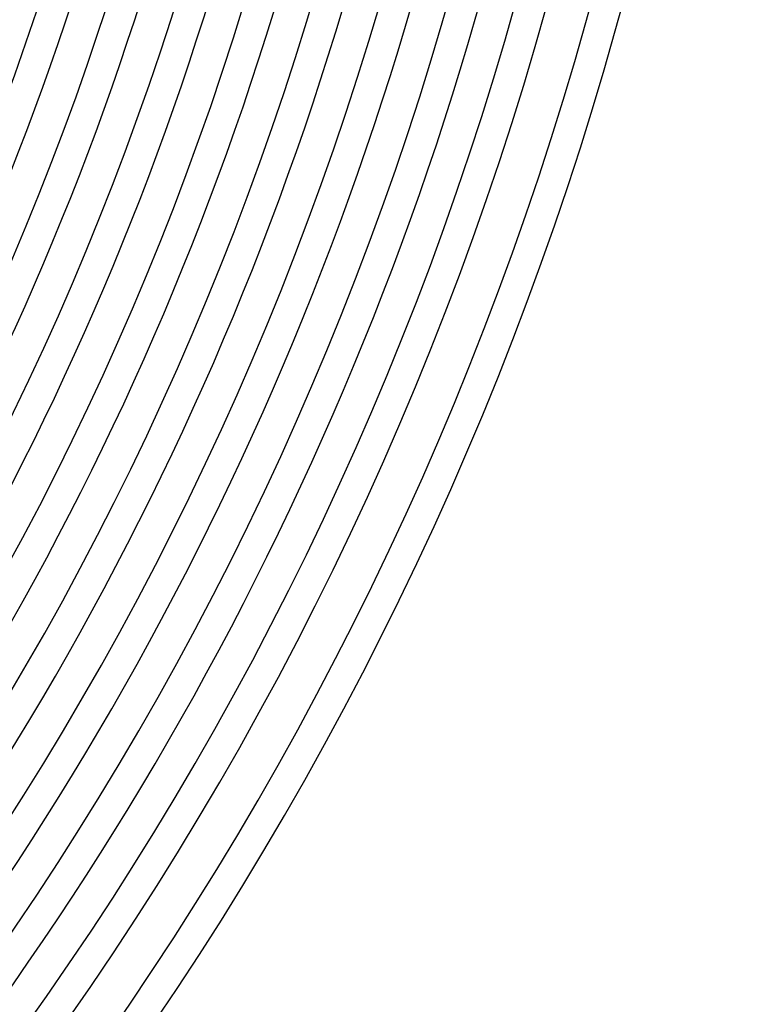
# Model space of a CAD drawing. Header units: millimetres. Extents: x -485 to 485, y -485 to 485.
# Tile 87 of 110: x 346 to 440, y -245 to -117. Entities that reach past the tile are written whole.
import ezdxf

# ---------------------------------------------------------------- set-up
doc = ezdxf.new("R2010")
doc.units = ezdxf.units.MM
doc.layers.add('THICK', color=7, linetype='Continuous')

msp = doc.modelspace()

# ---------------------------------------------------------------- linework, layer by layer
at = {"layer": 'THICK'}
for centre, radius, start, end in [((0, 2.020600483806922e-15), 422, 179.9999801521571, 0), ((0, 2.969670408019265e-15), 413.5, 179.9999801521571, 0), ((0, 3.918740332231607e-15), 405, 179.9999801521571, 0), ((0, 4.86781025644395e-15), 396.5, 179.9999801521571, 0), ((0, 5.816880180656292e-15), 388, 179.9999801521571, 0), ((0, 6.765950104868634e-15), 379.5, 179.9999801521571, 0), ((0, 7.715020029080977e-15), 371, 179.9999801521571, 0), ((0, 8.664089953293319e-15), 362.5, 179.9999801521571, 0), ((0, 9.613159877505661e-15), 354, 179.9999801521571, 0), ((0, 1.07153055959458e-15), 430.5, 315.0634357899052, 359.936573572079), ((0, 9.613159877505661e-15), 350, 315.3273974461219, 359.6726119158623), ((0, 8.664089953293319e-15), 358.5, 315.3196625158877, 359.6803468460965), ((0, 7.715020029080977e-15), 367, 315.3122140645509, 359.6877380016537), ((0, 6.765950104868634e-15), 375.5, 315.3051666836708, 359.6948426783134), ((0, 5.816880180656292e-15), 384, 315.2984057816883, 359.7016035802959), ((0, 4.86781025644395e-15), 392.5, 315.2919313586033, 359.7080207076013), ((0, 3.918740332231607e-15), 401, 315.2857434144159, 359.7142086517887), ((0, 2.969670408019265e-15), 409.5, 315.2798419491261, 359.7201674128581), ((0, 2.020600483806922e-15), 418, 315.2741696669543, 359.7258396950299), ((0, 1.07153055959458e-15), 426.5, 315.268669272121, 359.7313400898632), ((0, 1.224606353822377e-16), 436, 315.2628251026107, 359.7371842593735), ((0, 1.224606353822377e-16), 440, 315.2600749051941, 359.7398771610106)]:
    msp.add_arc(centre, radius, start, end, dxfattribs=at)

doc.saveas('drawing.dxf')
